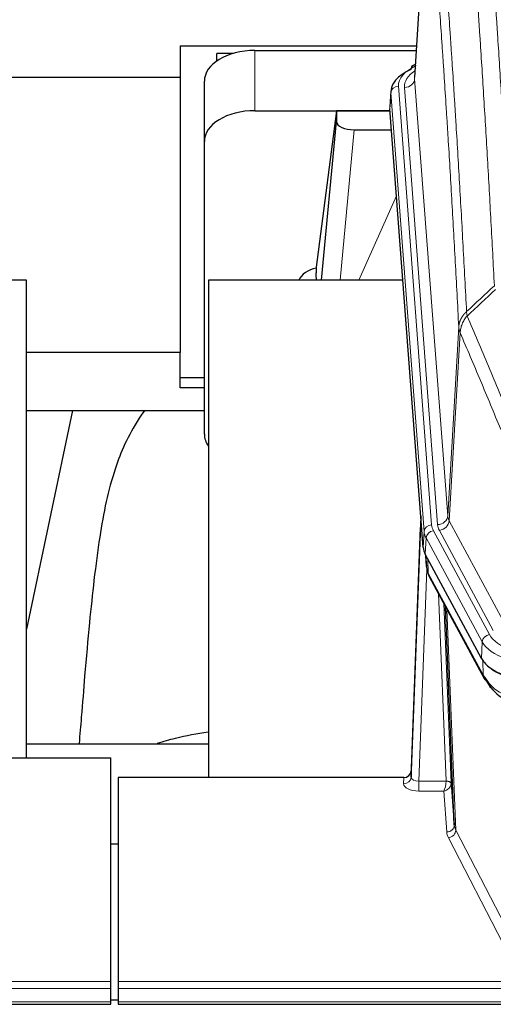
# Model space of a CAD drawing. Header units: inches. Extents: x 0 to 23760, y -13 to 16800.
# Tile 100 of 209: x 4441 to 4628, y 13548 to 13937. Entities that reach past the tile are written whole.
import ezdxf

# ---------------------------------------------------------------- set-up
doc = ezdxf.new("R2010")
doc.units = ezdxf.units.IN
doc.layers.add('254', color=7, linetype='Continuous', true_color=0xffffff)

msp = doc.modelspace()

# ---------------------------------------------------------------- linework, layer by layer
at = {"layer": '254', "color": 2, "linetype": 'Continuous', "lineweight": 25}
for p, q in [((4602.29, 14000.551), (4597.039, 13913.915)), ((4504.305, 13926.31), (4504.305, 13913.789)), ((4504.305, 13926.31), (4597.792, 13926.31)), ((4533.861, 13924.514), (4597.684, 13924.514)), ((4525.363, 13923.36), (4518.808, 13923.36)), ((4518.808, 13920.355), (4518.808, 13923.36)), ((4597.351, 13919.058), (4596.408, 13918.622)), ((4504.305, 13913.789), (4424.818, 13913.789)), ((4504.305, 13913.789), (4504.305, 13805.185)), ((4513.861, 13888.538), (4513.861, 13912.34)), ((4587.661, 13908.565), (4587.28, 13902.282)), ((4533.861, 13900.712), (4587.348, 13900.712)), ((4566.171, 13900.623), (4558.123, 13838.837)), ((4587.355, 13900.623), (4566.171, 13900.623)), ((4566.171, 13900.623), (4566.171, 13896.392)), ((4600.403, 13728.045), (4587.286, 13901.499)), ((4560.261, 13833.735), (4566.171, 13896.392)), ((4573.145, 13893.172), (4587.915, 13893.172)), ((4513.861, 13772.884), (4513.861, 13888.538)), ((4558.123, 13838.83), (4558.123, 13838.837)), ((4558.123, 13838.83), (4558.123, 13836.645)), ((4443.468, 13833.735), (4363.199, 13833.735)), ((4443.468, 13644.933), (4443.468, 13833.735)), ((4592.412, 13833.735), (4515.468, 13833.735)), ((4515.468, 13833.735), (4515.468, 13637.168)), ((4504.305, 13805.185), (4443.464, 13805.185)), ((4504.305, 13791.127), (4504.305, 13805.185)), ((4513.865, 13795.125), (4504.305, 13795.125)), ((4513.865, 13791.127), (4504.305, 13791.127)), ((4443.434, 13782.247), (4513.814, 13782.247)), ((4461.694, 13782.246), (4443.468, 13695.76)), ((4599.467, 13740.427), (4595.709, 13639.788)), ((4595.698, 13637.251), (4599.387, 13736.033)), ((4623.442, 13684.253), (4601.188, 13725.468)), ((4601.316, 13725.231), (4601.679, 13720.429)), ((4601.672, 13720.543), (4601.502, 13724.887)), ((4601.672, 13720.543), (4601.679, 13720.429)), ((4602.817, 13716.633), (4624.564, 13676.358)), ((4612.723, 13618.423), (4609.296, 13704.633)), ((4443.47, 13650.506), (4515.467, 13650.506)), ((4433.85, 13644.933), (4476.808, 13644.933)), ((4476.808, 13556.532), (4476.808, 13644.933)), ((4595.709, 13639.788), (4595.698, 13637.251)), ((4479.808, 13637.166), (4479.808, 13556.532)), ((4592.71, 13637.166), (4479.808, 13637.166)), ((4611.495, 13635.041), (4612.723, 13618.423)), ((4476.808, 13610.968), (4479.808, 13610.968)), ((4476.808, 13553.798), (4476.808, 13556.532)), ((4479.808, 13556.532), (4479.808, 13553.798)), ((4476.808, 13548.55), (4476.808, 13553.798)), ((4479.808, 13553.798), (4479.808, 13548.55)), ((3919.808, 13547.534), (4476.808, 13547.534)), ((4479.797, 13549.226), (4476.795, 13549.226)), ((4476.808, 13547.534), (4476.808, 13548.55)), ((4479.808, 13548.55), (4479.808, 13547.534)), ((4479.808, 13547.534), (5036.808, 13547.534))]:
    msp.add_line(p, q, dxfattribs=at)
at = {"layer": '254', "color": 110, "linetype": 'Continuous', "lineweight": 13}
for p, q in [((4602.292, 13999.929), (4597.044, 13913.34)), ((4533.861, 13900.712), (4533.861, 13924.514)), ((4597.044, 13913.34), (4610.11, 13740.567)), ((4590.66, 13910.348), (4603.771, 13736.988)), ((4593.052, 13909.913), (4606.118, 13737.14)), ((4587.666, 13907.778), (4587.286, 13901.499)), ((4600.777, 13734.418), (4587.666, 13907.778)), ((4573.145, 13893.172), (4567.538, 13833.736)), ((4574.95, 13833.736), (4589.891, 13867.05)), ((4610.11, 13740.567), (4614.487, 13815.243)), ((4615.043, 13812.91), (4610.691, 13738.658)), ((4610.691, 13738.658), (4632.043, 13699.115)), ((4600.403, 13728.045), (4600.777, 13734.418)), ((4604.468, 13734.697), (4626.642, 13693.631)), ((4628.168, 13695.306), (4606.816, 13734.849)), ((4601.561, 13731.84), (4601.188, 13725.468)), ((4623.735, 13690.775), (4601.561, 13731.84)), ((4601.318, 13725.227), (4601.672, 13720.543)), ((4602.239, 13723.521), (4602.458, 13717.963)), ((4601.822, 13719.571), (4598.691, 13635.72)), ((4602.458, 13717.963), (4624.205, 13677.688)), ((4609.497, 13635.806), (4606.475, 13709.858)), ((4608.602, 13705.918), (4611.495, 13635.041)), ((4609.841, 13703.623), (4613.309, 13616.412)), ((4623.442, 13684.253), (4623.735, 13690.775)), ((4624.205, 13677.688), (4624.028, 13683.324)), ((4592.7, 13634.719), (4592.71, 13637.166)), ((4598.691, 13635.72), (4598.691, 13631.804)), ((4598.691, 13635.72), (4609.496, 13635.72)), ((4598.691, 13631.804), (4608.533, 13631.804)), ((4609.727, 13615.656), (4608.533, 13631.804)), ((4613.309, 13616.412), (4634.794, 13574.798)), ((4631.885, 13571.734), (4610.4, 13613.349)), ((3919.808, 13556.532), (4476.808, 13556.532)), ((4479.808, 13556.532), (5036.808, 13556.532)), ((3919.808, 13553.798), (4476.808, 13553.798)), ((4479.808, 13553.798), (5036.808, 13553.798)), ((3919.808, 13548.55), (4476.808, 13548.55)), ((4479.808, 13548.55), (5036.808, 13548.55))]:
    msp.add_line(p, q, dxfattribs=at)
at = {"layer": '254', "color": 2, "linetype": 'Continuous', "lineweight": 25}
for centre, major_axis, ratio, start_param, end_param in [((4533.861, 13912.34), (-20, 0), 0.608706, 4.712389, 6.2831853), ((4614.68, 13908.061), (-27.03, 0.194), 0.4633579, 5.502135, 6.3212481), ((4597.665, 13915.899), (1.258, -2.724), 0.6272114, 3.1415983, 4.0254232), ((4533.861, 13888.538), (-20, 0), 0.608706, 4.712389, 6.2831853), ((4573.198, 13896.416), (7.027, 0.031), 0.4617281, 3.1395348, 4.7027345), ((4561.002, 13831.656), (-10.208, 0), 0.7029015, 4.9983373, 5.9892938), ((4561.002, 13640.266), (-10.152, 515.131), 0.0020796, 5.0973623, 5.1034663), ((4533.861, 13772.884), (-20, 0), 0.608706, 0, 0.4035719), ((4627.424, 13728.485), (27.037, 0.006), 0.4611335, 3.1763491, 3.3855005), ((4629.467, 13700.754), (-27.174, 22.247), 0.2659526, 0.248294, 0.2802741), ((4628.317, 13730.03), (26.161, 11.46), 0.4493681, 3.0159633, 3.1613144), ((4606.17, 13718.854), (3.584, 1.776), 0.8816114, 2.7716102, 3.1419462), ((4649.662, 13687.299), (27.023, 0.034), 0.4619935, 3.3853572, 3.670307), ((4649.662, 13687.299), (27.023, 0.034), 0.4619935, 3.670307, 4.7096668), ((4650.222, 13686.809), (27.01, 0.015), 0.4618579, 3.6271853, 4.7111791), ((4651.036, 13660.809), (-27.355, 20.182), 0.1876908, 0.3765826, 0.5974134), ((4628.084, 13678.258), (3.52, 1.9), 0.8606628, 3.1415888, 3.5094104), ((4648.34, 13657.946), (-23.434, 19.972), 0.1471226, 0.3626514, 0.5834823), ((4629.86, 13675.577), (3.195, 2.407), 0.6715965, 2.6043549, 3.391291), ((4650.133, 13689.626), (23.359, 16.381), 0.7286412, 3.1732971, 4.057134), ((4592.711, 13639.879), (3, 0.002), 0.9042699, 4.7116987, 6.2488686)]:
    msp.add_ellipse(centre, major_axis=major_axis, ratio=ratio, start_param=start_param, end_param=end_param, dxfattribs=at)
at = {"layer": '254', "color": 110, "linetype": 'Continuous', "lineweight": 13}
for centre, major_axis, ratio, start_param, end_param in [((4614.68, 13910.722), (-24.034, 0.016), 0.461198, 5.4992389, 6.318352), ((4617.071, 13910.287), (-24.034, 0.016), 0.461198, 5.6862399, 6.318352), ((4597.665, 13915.899), (1.258, -2.724), 0.6272114, 2.6666598, 3.1415983), ((4593.052, 13913.461), (3.989, 0.302), 0.8864705, 4.6454478, 6.1638843), ((4590.66, 13907.687), (2.991, 0.226), 0.8864705, 1.5038552, 3.0222916), ((4599.387, 13733.881), (0.214, 6.443), 0.0117452, 0.5090713, 1.2305416), ((4603.771, 13734.327), (2.991, 0.226), 0.8864705, 1.5038552, 3.0222916), ((4627.789, 13737.378), (24.033, 0.005), 0.4611335, 3.1763491, 3.3855005), ((4606.118, 13740.688), (3.989, 0.302), 0.8864705, 4.6454478, 6.1638843), ((4630.136, 13737.531), (24.033, 0.005), 0.4611335, 3.1763491, 3.3855005), ((4606.816, 13738.397), (3.52, 1.9), 0.8606628, 4.2773553, 5.7957917), ((4630.136, 13741.079), (20.038, 0.241), 0.4621297, 3.1708089, 3.3799603), ((4602.385, 13735.942), (2.998, -0.112), 0.4302668, 3.1576572, 3.7226285), ((4627.789, 13734.717), (-27.028, 0.171), 0.4605352, 0.0378207, 0.2469722), ((4604.468, 13732.036), (2.64, 1.425), 0.8606628, 1.1357626, 2.6541991), ((4629.467, 13700.754), (-27.538, 20.422), 0.182048, 0.3394746, 0.3714547), ((4606.336, 13718.534), (3.52, 1.9), 0.8606628, 2.7414655, 3.1415888), ((4626.642, 13690.97), (2.64, 1.425), 0.8606628, 1.1357626, 2.6541991), ((4649.949, 13693.678), (-27.018, 0.111), 0.4567867, 0.246464, 1.5707737), ((4649.949, 13696.339), (24.02, 0.03), 0.4619935, 3.3853572, 4.7096668), ((4628.084, 13678.258), (3.52, 1.9), 0.8606628, 2.7414655, 3.1415888), ((4650.133, 13689.626), (25.329, 12.681), 0.6929209, 3.2824386, 4.1662755), ((4592.7, 13637.342), (-3, 0.013), 0.8746179, 1.5745081, 3.1116779), ((4598.703, 13637.342), (3.004, 0.138), 0.5390598, 3.1127167, 4.683513), ((4608.533, 13634.428), (0.506, 2.997), 0.2740591, 3.694004, 5.2037138), ((4608.497, 13635.775), (-1.001, 0.011), 0.9036686, 3.0924533, 3.1882189), ((4609.496, 13634.859), (1.996, -0.13), 0.4297663, 0.0674602, 1.5988341), ((4609.497, 13634.945), (1.998, 0.082), 0.4302193, 0.0160628, 1.553239), ((4598.703, 13634.719), (6.003, 0.008), 0.4854373, 3.1388974, 4.7096937), ((4608.533, 13634.428), (2.669, 1.608), 0.8008031, 4.262859, 5.7725688), ((4608.497, 13634.914), (2.996, 0.15), 0.8842155, 6.178461, 6.2742265), ((4609.727, 13618.28), (-2.992, -0.221), 0.8740585, 1.5062672, 3.1117425), ((4610.4, 13615.973), (-2.666, -1.376), 0.8484453, 1.1579292, 2.76165), ((4632.726, 13618.677), (-20.016, 0.121), 0.4848834, 0.0387668, 0.248091), ((4632.726, 13616.054), (-23.014, 0.002), 0.4845187, 0.0358431, 0.2451673)]:
    msp.add_ellipse(centre, major_axis=major_axis, ratio=ratio, start_param=start_param, end_param=end_param, dxfattribs=at)
for points, knots in [([(4628.573, 13831.527), (4628.135, 13840.096), (4627.243, 13856.995), (4626.321, 13873.417), (4625.618, 13885.556), (4625.382, 13889.572), (4624.906, 13897.546), (4624.666, 13901.503), (4623.939, 13913.284), (4623.448, 13921.016), (4622.823, 13930.53), (4622.698, 13932.425), (4622.446, 13936.199), (4622.067, 13941.837), (4621.684, 13947.404), (4620.913, 13958.446), (4619.869, 13972.918), (4618.259, 13993.879), (4617.157, 14007.353), (4616.599, 14013.966)], [0, 0, 0, 0, 0.125, 0.25, 0.25, 0.3125, 0.3125, 0.375, 0.375, 0.5, 0.5, 0.53125, 0.53125, 0.5625, 0.625, 0.625, 0.75, 0.875, 1, 1, 1, 1]), ([(4623.482, 14016.555), (4624.04, 14009.935), (4625.14, 13996.445), (4626.748, 13975.46), (4627.79, 13960.971), (4628.561, 13949.917), (4628.943, 13944.343), (4629.322, 13938.698), (4629.573, 13934.92), (4629.698, 13933.023), (4630.322, 13923.498), (4630.813, 13915.757), (4631.538, 13903.961), (4631.778, 13900), (4632.254, 13892.017), (4632.49, 13887.996), (4633.192, 13875.843), (4634.113, 13859.401), (4635.003, 13842.482), (4635.441, 13833.904)], [0, 0, 0, 0, 0.125, 0.25, 0.375, 0.375, 0.4375, 0.46875, 0.46875, 0.5, 0.5, 0.625, 0.625, 0.6875, 0.6875, 0.75, 0.75, 0.875, 1, 1, 1, 1]), ([(4605.347, 14006.545), (4605.919, 13999.854), (4607.046, 13986.212), (4608.691, 13964.97), (4609.758, 13950.291), (4610.546, 13939.088), (4610.937, 13933.437), (4611.389, 13926.76), (4611.581, 13923.88), (4611.709, 13921.956), (4611.773, 13920.992), (4612.092, 13916.162), (4612.472, 13910.319), (4612.91, 13903.419), (4613.096, 13900.444), (4613.22, 13898.456), (4613.282, 13897.461), (4613.838, 13888.483), (4614.811, 13872.275), (4616.222, 13847.223), (4617.13, 13830.027), (4617.576, 13821.305)], [0, 0, 0, 0, 0.125, 0.25, 0.375, 0.375, 0.4375, 0.46875, 0.484375, 0.484375, 0.5, 0.5, 0.5625, 0.59375, 0.609375, 0.609375, 0.625, 0.625, 0.75, 0.875, 1, 1, 1, 1]), ([(4614.487, 13815.243), (4614.042, 13823.938), (4613.136, 13841.079), (4611.729, 13866.054), (4610.759, 13882.211), (4610.205, 13891.162), (4610.143, 13892.154), (4610.019, 13894.136), (4609.833, 13897.102), (4609.397, 13903.981), (4609.018, 13909.807), (4608.7, 13914.622), (4608.636, 13915.583), (4608.509, 13917.501), (4608.317, 13920.373), (4607.866, 13927.03), (4607.476, 13932.664), (4606.69, 13943.835), (4605.627, 13958.471), (4603.986, 13979.652), (4602.862, 13993.257), (4602.292, 13999.929)], [0, 0, 0, 0, 0.125, 0.25, 0.375, 0.375, 0.390625, 0.390625, 0.40625, 0.4375, 0.5, 0.5, 0.515625, 0.515625, 0.53125, 0.5625, 0.625, 0.625, 0.75, 0.875, 1, 1, 1, 1]), ([(4614.487, 13815.243), (4614.488, 13815.258), (4614.49, 13815.288), (4614.493, 13815.333), (4614.496, 13815.378), (4614.5, 13815.423), (4614.503, 13815.467), (4614.507, 13815.512), (4614.512, 13815.557), (4614.516, 13815.602), (4614.521, 13815.647), (4614.526, 13815.691), (4614.532, 13815.736), (4614.537, 13815.781), (4614.543, 13815.825), (4614.549, 13815.87), (4614.556, 13815.914), (4614.562, 13815.959), (4614.569, 13816.004), (4614.576, 13816.048), (4614.583, 13816.093), (4614.591, 13816.137), (4614.599, 13816.181), (4614.607, 13816.226), (4614.615, 13816.27), (4614.624, 13816.315), (4614.633, 13816.359), (4614.642, 13816.403), (4614.651, 13816.447), (4614.661, 13816.492), (4614.671, 13816.536), (4614.681, 13816.58), (4614.691, 13816.624), (4614.702, 13816.668), (4614.713, 13816.712), (4614.724, 13816.756), (4614.735, 13816.8), (4614.747, 13816.843), (4614.759, 13816.887), (4614.771, 13816.931), (4614.783, 13816.975), (4614.796, 13817.018), (4614.809, 13817.062), (4614.822, 13817.105), (4614.835, 13817.149), (4614.849, 13817.192), (4614.863, 13817.236), (4614.877, 13817.279), (4614.891, 13817.322), (4614.906, 13817.365), (4614.921, 13817.409), (4614.936, 13817.452), (4614.951, 13817.495), (4614.967, 13817.538), (4614.982, 13817.58), (4614.998, 13817.623), (4615.015, 13817.666), (4615.031, 13817.709), (4615.048, 13817.751), (4615.065, 13817.794), (4615.082, 13817.836), (4615.1, 13817.879), (4615.117, 13817.921), (4615.135, 13817.963), (4615.153, 13818.005), (4615.172, 13818.048), (4615.191, 13818.09), (4615.209, 13818.132), (4615.229, 13818.173), (4615.248, 13818.215), (4615.268, 13818.257), (4615.287, 13818.299), (4615.307, 13818.34), (4615.328, 13818.382), (4615.348, 13818.423), (4615.369, 13818.464), (4615.396, 13818.517), (4615.43, 13818.583), (4615.471, 13818.659), (4615.512, 13818.736), (4615.555, 13818.812), (4615.598, 13818.888), (4615.642, 13818.963), (4615.687, 13819.039), (4615.733, 13819.114), (4615.779, 13819.188), (4615.826, 13819.262), (4615.874, 13819.336), (4615.923, 13819.41), (4615.972, 13819.483), (4616.022, 13819.556), (4616.073, 13819.629), (4616.125, 13819.701), (4616.177, 13819.772), (4616.23, 13819.844), (4616.284, 13819.915), (4616.339, 13819.985), (4616.394, 13820.055), (4616.45, 13820.125), (4616.507, 13820.195), (4616.565, 13820.264), (4616.623, 13820.332), (4616.682, 13820.4), (4616.741, 13820.468), (4616.802, 13820.535), (4616.863, 13820.602), (4616.924, 13820.668), (4616.986, 13820.734), (4617.049, 13820.799), (4617.113, 13820.864), (4617.177, 13820.929), (4617.242, 13820.993), (4617.308, 13821.056), (4617.374, 13821.119), (4617.441, 13821.182), (4617.508, 13821.244), (4617.554, 13821.285), (4617.576, 13821.305)], [0, 0, 0, 0, 0.0066687, 0.0133374, 0.0200061, 0.0266746, 0.0333432, 0.0400116, 0.0466801, 0.0533484, 0.0600168, 0.066685, 0.0733532, 0.0800214, 0.0866895, 0.0933575, 0.1000255, 0.1066935, 0.1133614, 0.1200292, 0.126697, 0.1333647, 0.1400324, 0.1467001, 0.1533676, 0.1600352, 0.1667026, 0.1733701, 0.1800374, 0.1867047, 0.193372, 0.2000392, 0.2067064, 0.2133735, 0.2200405, 0.2267075, 0.2333745, 0.2400414, 0.2467082, 0.253375, 0.2600418, 0.2667085, 0.2733751, 0.2800417, 0.2867082, 0.2933747, 0.3000412, 0.3067075, 0.3133739, 0.3200401, 0.3267064, 0.3333725, 0.3400387, 0.3467047, 0.3533708, 0.3600367, 0.3667026, 0.3733685, 0.3800343, 0.3867001, 0.3933658, 0.4000315, 0.4066971, 0.4133626, 0.4200281, 0.4266936, 0.433359, 0.4400243, 0.4466896, 0.4533549, 0.4600201, 0.4666852, 0.4733503, 0.4800154, 0.4866804, 0.4933453, 0.5000102, 0.5125098, 0.5250093, 0.5375088, 0.5500082, 0.5625077, 0.5750071, 0.5875066, 0.600006, 0.6125054, 0.6250049, 0.6375043, 0.6500037, 0.6625032, 0.6750026, 0.6875021, 0.7000016, 0.7125011, 0.7250006, 0.7375001, 0.7499997, 0.7624993, 0.7749989, 0.7874985, 0.7999982, 0.812498, 0.8249977, 0.8374975, 0.8499974, 0.8624973, 0.8749972, 0.8874972, 0.8999973, 0.9124974, 0.9249976, 0.9374978, 0.9499981, 0.9624985, 0.9749989, 0.9874994, 1, 1, 1, 1]), ([(4615.043, 13812.91), (4615.065, 13813.493), (4615.142, 13814.081), (4615.406, 13815.247), (4615.592, 13815.826), (4616.063, 13816.958), (4616.348, 13817.511), (4617.007, 13818.574), (4617.38, 13819.085), (4617.788, 13819.568)], [0, 0, 0, 0, 0.25, 0.25, 0.5, 0.5, 0.75, 0.75, 1, 1, 1, 1]), ([(4617.788, 13819.568), (4617.713, 13819.862), (4617.671, 13820.164), (4617.613, 13820.754), (4617.597, 13821.042), (4617.576, 13821.305)], [0, 0, 0, 0, 0.5, 0.5, 1, 1, 1, 1]), ([(4617.788, 13819.568), (4620.611, 13813.013), (4623.426, 13806.389), (4627.64, 13796.349), (4629.043, 13792.985), (4631.845, 13786.224), (4633.244, 13782.826), (4634.642, 13779.411)], [0, 0, 0, 0, 0.5, 0.5, 0.75, 0.75, 1, 1, 1, 1]), ([(4615.043, 13812.91), (4615.038, 13812.922), (4615.028, 13812.948), (4615.013, 13812.986), (4614.998, 13813.025), (4614.982, 13813.064), (4614.967, 13813.104), (4614.952, 13813.145), (4614.936, 13813.186), (4614.921, 13813.228), (4614.906, 13813.27), (4614.89, 13813.313), (4614.875, 13813.357), (4614.859, 13813.402), (4614.844, 13813.447), (4614.829, 13813.492), (4614.814, 13813.538), (4614.799, 13813.585), (4614.784, 13813.633), (4614.769, 13813.681), (4614.755, 13813.73), (4614.74, 13813.779), (4614.726, 13813.829), (4614.712, 13813.879), (4614.698, 13813.931), (4614.684, 13813.982), (4614.671, 13814.035), (4614.65, 13814.119), (4614.624, 13814.231), (4614.596, 13814.369), (4614.572, 13814.496), (4614.553, 13814.613), (4614.537, 13814.72), (4614.524, 13814.817), (4614.514, 13814.904), (4614.506, 13814.981), (4614.5, 13815.048), (4614.496, 13815.105), (4614.492, 13815.152), (4614.49, 13815.189), (4614.488, 13815.216), (4614.487, 13815.233), (4614.487, 13815.241), (4614.487, 13815.243)], [0, 0, 0, 0, 0.0155037, 0.0313049, 0.0474035, 0.0637997, 0.0804935, 0.097485, 0.1147743, 0.1323613, 0.1502462, 0.1684289, 0.1869096, 0.2056883, 0.224765, 0.2441397, 0.2638126, 0.2837835, 0.3040527, 0.32462, 0.3454856, 0.3666494, 0.3881116, 0.409872, 0.4319308, 0.454288, 0.4769435, 0.4998975, 0.5635611, 0.6228928, 0.6778927, 0.7285606, 0.7748966, 0.8169007, 0.8545729, 0.8879131, 0.9169214, 0.9415977, 0.9619421, 0.9779545, 0.989635, 0.9969835, 1, 1, 1, 1]), ([(4631.086, 13774.765), (4629.755, 13778.006), (4628.423, 13781.231), (4625.755, 13787.651), (4624.419, 13790.846), (4620.409, 13800.382), (4617.729, 13806.677), (4615.043, 13812.91)], [0, 0, 0, 0, 0.25, 0.25, 0.5, 0.5, 1, 1, 1, 1])]:
    msp.add_open_spline(points, degree=3, knots=knots, dxfattribs=at)
for points in [[(4617.576, 13821.305), (4621.241, 13824.714), (4624.907, 13828.121), (4628.573, 13831.527)], [(4629.032, 13830.022), (4625.283, 13826.538), (4621.536, 13823.054), (4617.788, 13819.568)]]:
    msp.add_open_spline(points, degree=3, dxfattribs=at)
at = {"layer": '254', "color": 2, "linetype": 'Continuous', "lineweight": 25}
for points, knots in [([(4490.205, 13782.262), (4489.463, 13781.229), (4483.979, 13773.205), (4478.597, 13760.513), (4474.717, 13745.554), (4472.295, 13731.671), (4470.288, 13716.442), (4468.317, 13697.94), (4466.685, 13679.657), (4465.398, 13663.288), (4464.596, 13654.149), (4464.3, 13650.631)], [0, 0, 0, 0, 0.0222318, 0.1727672, 0.2873868, 0.4185998, 0.5679441, 0.6959303, 0.8383189, 0.9387461, 1, 1, 1, 1]), ([(4495.391, 13650.734), (4497.684, 13651.463), (4504.146, 13653.288), (4510.976, 13654.621), (4515.329, 13655.272)], [0, 0, 0, 0, 0.3660944, 1, 1, 1, 1])]:
    msp.add_open_spline(points, degree=3, knots=knots, dxfattribs=at)
msp.add_open_spline([(4602.586, 13717.078), (4602.696, 13716.856), (4602.817, 13716.633)], degree=2, dxfattribs=at)

doc.saveas('drawing.dxf')
